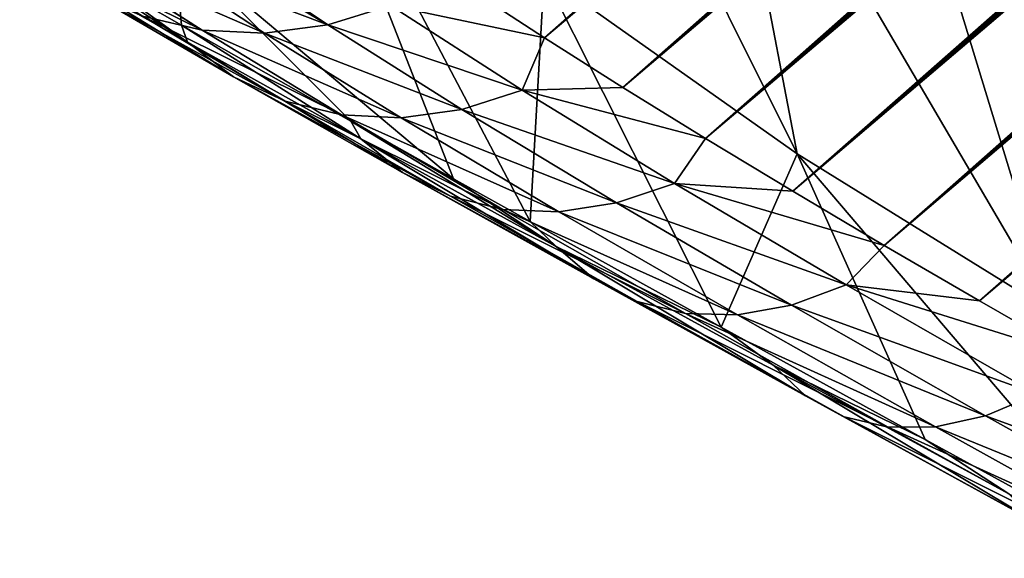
# Model space of a CAD drawing. Header units: metres. Extents: x -82 to 82, y -464 to 32.
# Tile 23 of 256: x -70.31 to -65.7, y -55.75 to -53.23. Entities that reach past the tile are written whole.
import ezdxf

# ---------------------------------------------------------------- set-up
doc = ezdxf.new("R2010")
doc.units = ezdxf.units.M
doc.layers.add('solid_K244121000C07', color=7, linetype='CONTINUOUS')

msp = doc.modelspace()

# ---------------------------------------------------------------- linework, layer by layer
at = {"layer": 'solid_K244121000C07'}
for points in [[(-65.812561, -54.54393, 51.741692), (-45.113426, -36.849316, 34.27681), (-44.91188, -36.793739, 34.254059)], [(-65.347649, -54.81081, 52.20446), (-65.812561, -54.54393, 51.741692), (-44.91188, -36.793739, 34.254059)], [(-65.812561, -54.54393, 51.741692), (-45.322609, -36.910751, 34.303734), (-45.113426, -36.849316, 34.27681)], [(-65.812561, -54.54393, 51.741692), (-45.539787, -36.978455, 34.335217), (-45.322609, -36.910751, 34.303734)], [(-65.812561, -54.54393, 51.741692), (-45.764698, -37.052212, 34.370975), (-45.539787, -36.978455, 34.335217)], [(-65.812561, -54.54393, 51.741692), (-45.997917, -37.13261, 34.411579), (-45.764698, -37.052212, 34.370975)], [(-65.812561, -54.54393, 51.741692), (-46.2397, -37.21994, 34.457268), (-45.997917, -37.13261, 34.411579)], [(-66.259483, -54.283539, 51.246712), (-46.489849, -37.314053, 34.507843), (-46.2397, -37.21994, 34.457268)], [(-65.812561, -54.54393, 51.741692), (-66.259483, -54.283539, 51.246712), (-46.2397, -37.21994, 34.457268)], [(-66.259483, -54.283539, 51.246712), (-46.749065, -37.41568, 34.564018), (-46.489849, -37.314053, 34.507843)], [(-66.259483, -54.283539, 51.246712), (-47.017448, -37.52496, 34.625889), (-46.749065, -37.41568, 34.564018)], [(-66.259483, -54.283539, 51.246712), (-47.294945, -37.641884, 34.693401), (-47.017448, -37.52496, 34.625889)], [(-66.259483, -54.283539, 51.246712), (-47.582367, -37.767288, 34.767372), (-47.294945, -37.641884, 34.693401)], [(-66.687653, -54.029823, 50.719254), (-47.879601, -37.9011, 34.847683), (-47.582367, -37.767288, 34.767372)], [(-66.259483, -54.283539, 51.246712), (-66.687653, -54.029823, 50.719254), (-47.582367, -37.767288, 34.767372)], [(-66.687653, -54.029823, 50.719254), (-48.186836, -38.043549, 34.934528), (-47.879601, -37.9011, 34.847683)], [(-66.687653, -54.029823, 50.719254), (-48.50494, -38.195526, 35.028801), (-48.186836, -38.043549, 34.934528)], [(-66.687653, -54.029823, 50.719254), (-48.722881, -38.301991, 35.095592), (-48.50494, -38.195526, 35.028801)], [(-66.687653, -54.029823, 50.719254), (-48.94556, -38.412632, 35.165592), (-48.722881, -38.301991, 35.095592)], [(-67.096207, -53.78297, 50.159023), (-49.173294, -38.527771, 35.239128), (-48.94556, -38.412632, 35.165592)], [(-66.687653, -54.029823, 50.719254), (-67.096207, -53.78297, 50.159023), (-48.94556, -38.412632, 35.165592)], [(-67.096207, -53.78297, 50.159023), (-49.406376, -38.647732, 35.316525), (-49.173294, -38.527771, 35.239128)], [(-67.096207, -53.78297, 50.159023), (-49.644611, -38.772308, 35.397556), (-49.406376, -38.647732, 35.316525)], [(-67.096207, -53.78297, 50.159023), (-49.887917, -38.901436, 35.482143), (-49.644611, -38.772308, 35.397556)], [(-67.096207, -53.78297, 50.159023), (-50.136631, -39.03548, 35.570667), (-49.887917, -38.901436, 35.482143)], [(-67.096207, -53.78297, 50.159023), (-50.391106, -39.174812, 35.663513), (-50.136631, -39.03548, 35.570667)], [(-67.096207, -53.78297, 50.159023), (-50.651363, -39.319466, 35.760708), (-50.391106, -39.174812, 35.663513)], [(-67.096207, -53.78297, 50.159023), (-50.917072, -39.469101, 35.861881), (-50.651363, -39.319466, 35.760708)], [(-67.4842, -53.54319, 49.565678), (-51.188591, -39.624111, 35.967449), (-50.917072, -39.469101, 35.861881)], [(-67.096207, -53.78297, 50.159023), (-67.4842, -53.54319, 49.565678), (-50.917072, -39.469101, 35.861881)], [(-67.4842, -53.54319, 49.565678), (-51.466301, -39.78492, 36.077869), (-51.188591, -39.624111, 35.967449)], [(-67.4842, -53.54319, 49.565678), (-51.750446, -39.951786, 36.19342), (-51.466301, -39.78492, 36.077869)], [(-67.4842, -53.54319, 49.565678), (-52.04055, -40.124203, 36.313534), (-51.750446, -39.951786, 36.19342)], [(-67.4842, -53.54319, 49.565678), (-52.336895, -40.302502, 36.438572), (-52.04055, -40.124203, 36.313534)], [(-67.4842, -53.54319, 49.565678), (-52.563511, -40.440372, 36.535904), (-52.336895, -40.302502, 36.438572)], [(-67.4842, -53.54319, 49.565678), (-52.79406, -40.582027, 36.636543), (-52.563511, -40.440372, 36.535904)], [(-67.850517, -53.3106, 48.938694), (-53.02858, -40.727501, 36.740528), (-52.79406, -40.582027, 36.636543)], [(-67.4842, -53.54319, 49.565678), (-67.850517, -53.3106, 48.938694), (-52.79406, -40.582027, 36.636543)], [(-67.850517, -53.3106, 48.938694), (-53.266727, -40.876411, 36.847412), (-53.02858, -40.727501, 36.740528)], [(-67.850517, -53.3106, 48.938694), (-53.508648, -41.028934, 36.957405), (-53.266727, -40.876411, 36.847412)], [(-67.850517, -53.3106, 48.938694), (-53.754555, -41.18531, 37.070786), (-53.508648, -41.028934, 36.957405)], [(-67.850517, -53.3106, 48.938694), (-54.004642, -41.345776, 37.187828), (-53.754555, -41.18531, 37.070786)], [(-67.850517, -53.3106, 48.938694), (-54.259117, -41.510563, 37.308811), (-54.004642, -41.345776, 37.187828)], [(-67.850517, -53.3106, 48.938694), (-54.517834, -41.679501, 37.433521), (-54.259117, -41.510563, 37.308811)], [(-67.850517, -53.3106, 48.938694), (-54.780548, -41.852291, 37.561619), (-54.517834, -41.679501, 37.433521)], [(-67.850517, -53.3106, 48.938694), (-55.047482, -42.029221, 37.693443), (-54.780548, -41.852291, 37.561619)], [(-67.850517, -53.3106, 48.938694), (-68.193947, -53.085365, 48.277592), (-55.047482, -42.029221, 37.693443)], [(-64.253242, -53.396976, 61.957573), (-65.255653, -50.807171, 64.755592), (-65.90686, -50.518322, 64.308319)], [(-65.17939, -52.986172, 61.321457), (-64.253242, -53.396976, 61.957573), (-65.90686, -50.518322, 64.308319)], [(-66.667931, -53.854118, 56.855537), (-67.039375, -51.916512, 60.268532), (-67.957352, -51.266777, 59.860699)], [(-67.852707, -53.015541, 56.32917), (-66.667931, -53.854118, 56.855537), (-67.957352, -51.266777, 59.860699)], [(-65.469398, -54.595943, 57.485775), (-66.110748, -52.491276, 60.75684), (-67.039375, -51.916512, 60.268532)], [(-66.667931, -53.854118, 56.855537), (-65.469398, -54.595943, 57.485775), (-67.039375, -51.916512, 60.268532)], [(-69.583611, -52.873322, 52.014717), (-68.277573, -53.971127, 52.451134), (-69.013626, -52.08736, 55.911163)], [(-67.917465, -54.17197, 52.867622), (-67.852707, -53.015541, 56.32917), (-69.013626, -52.08736, 55.911163)], [(-68.277573, -53.971127, 52.451134), (-67.917465, -54.17197, 52.867622), (-69.013626, -52.08736, 55.911163)], [(-64.267334, -55.23468, 58.2145), (-65.17939, -52.986172, 61.321457), (-66.110748, -52.491276, 60.75684)], [(-65.469398, -54.595943, 57.485775), (-64.267334, -55.23468, 58.2145), (-66.110748, -52.491276, 60.75684)], [(-69.522713, -53.331467, 50.409283), (-69.93438, -53.030716, 50.071499), (-70.308617, -52.812042, 49.390999)], [(-69.522713, -53.331467, 50.409283), (-70.308617, -52.812042, 49.390999), (-70.224998, -52.931168, 49.087173)], [(-69.453392, -53.275455, 48.589779), (-70.294601, -52.859001, 47.415894), (-70.009567, -52.922031, 47.281723)], [(-69.732933, -53.20998, 48.75209), (-70.294601, -52.859001, 47.415894), (-69.453392, -53.275455, 48.589779)], [(-69.93438, -53.030716, 50.071499), (-69.551491, -53.251358, 50.703156), (-69.583611, -52.873322, 52.014717)], [(-68.757095, -53.702183, 51.847988), (-68.277573, -53.971127, 52.451134), (-69.583611, -52.873322, 52.014717)], [(-69.551491, -53.251358, 50.703156), (-68.757095, -53.702183, 51.847988), (-69.583611, -52.873322, 52.014717)], [(-68.865112, -53.249699, 48.297535), (-69.44857, -52.904671, 47.053833), (-69.392418, -52.893101, 47.033512)], [(-68.865112, -53.249699, 48.297535), (-69.392418, -52.893101, 47.033512), (-68.572365, -53.159164, 48.17556)], [(-70.224998, -52.931168, 49.087173), (-69.992485, -53.094166, 48.919403), (-69.307594, -53.492931, 50.218418)], [(-69.522713, -53.331467, 50.409283), (-70.224998, -52.931168, 49.087173), (-69.307594, -53.492931, 50.218418)], [(-69.453392, -53.275455, 48.589779), (-70.009567, -52.922031, 47.281723), (-70.001808, -52.923031, 47.278244)], [(-69.161476, -53.288818, 48.436871), (-70.001808, -52.923031, 47.278244), (-69.698326, -52.934498, 47.149609)], [(-69.453392, -53.275455, 48.589779), (-70.001808, -52.923031, 47.278244), (-69.161476, -53.288818, 48.436871)], [(-68.865112, -53.249699, 48.297535), (-69.698326, -52.934498, 47.149609), (-69.44857, -52.904671, 47.053833)], [(-69.161476, -53.288818, 48.436871), (-69.698326, -52.934498, 47.149609), (-68.865112, -53.249699, 48.297535)], [(-69.522713, -53.331467, 50.409283), (-69.551491, -53.251358, 50.703156), (-69.93438, -53.030716, 50.071499)], [(-67.917465, -54.17197, 52.867622), (-67.023422, -54.667503, 53.785954), (-67.852707, -53.015541, 56.32917)], [(-67.023422, -54.667503, 53.785954), (-66.667931, -53.854118, 56.855537), (-67.852707, -53.015541, 56.32917)], [(-69.992485, -53.094166, 48.919403), (-69.732933, -53.20998, 48.75209), (-69.064728, -53.607628, 50.02702)], [(-69.307594, -53.492931, 50.218418), (-69.992485, -53.094166, 48.919403), (-69.064728, -53.607628, 50.02702)], [(-68.572365, -53.159164, 48.17556), (-68.193947, -53.085365, 48.277592), (-67.850517, -53.3106, 48.938694)], [(-68.865112, -53.249699, 48.297535), (-68.572365, -53.159164, 48.17556), (-67.955276, -53.556904, 49.357372)], [(-67.955276, -53.556904, 49.357372), (-68.572365, -53.159164, 48.17556), (-67.850517, -53.3106, 48.938694)], [(-69.732933, -53.20998, 48.75209), (-69.453392, -53.275455, 48.589779), (-68.800705, -53.672432, 49.840286)], [(-69.064728, -53.607628, 50.02702), (-69.732933, -53.20998, 48.75209), (-68.800705, -53.672432, 49.840286)], [(-68.71154, -53.784058, 51.654823), (-68.757095, -53.702183, 51.847988), (-69.551491, -53.251358, 50.703156)], [(-68.71154, -53.784058, 51.654823), (-69.551491, -53.251358, 50.703156), (-69.522713, -53.331467, 50.409283)], [(-69.161476, -53.288818, 48.436871), (-68.865112, -53.249699, 48.297535), (-68.238342, -53.646717, 49.500843)], [(-68.238342, -53.646717, 49.500843), (-68.865112, -53.249699, 48.297535), (-67.955276, -53.556904, 49.357372)], [(-69.453392, -53.275455, 48.589779), (-69.161476, -53.288818, 48.436871), (-68.522728, -53.685581, 49.663288)], [(-68.800705, -53.672432, 49.840286), (-69.453392, -53.275455, 48.589779), (-68.522728, -53.685581, 49.663288)], [(-68.522728, -53.685581, 49.663288), (-69.161476, -53.288818, 48.436871), (-68.238342, -53.646717, 49.500843)], [(-69.522713, -53.331467, 50.409283), (-69.307594, -53.492931, 50.218418), (-68.515617, -53.941856, 51.441547)], [(-68.71154, -53.784058, 51.654823), (-69.522713, -53.331467, 50.409283), (-68.515617, -53.941856, 51.441547)], [(-67.955276, -53.556904, 49.357372), (-67.850517, -53.3106, 48.938694), (-67.4842, -53.54319, 49.565678)], [(-69.307594, -53.492931, 50.218418), (-69.064728, -53.607628, 50.02702), (-68.291466, -54.053188, 51.226749)], [(-68.515617, -53.941856, 51.441547), (-69.307594, -53.492931, 50.218418), (-68.291466, -54.053188, 51.226749)], [(-68.238342, -53.646717, 49.500843), (-67.955276, -53.556904, 49.357372), (-67.242516, -53.99371, 50.466457)], [(-67.955276, -53.556904, 49.357372), (-67.4842, -53.54319, 49.565678), (-67.096207, -53.78297, 50.159023)], [(-67.242516, -53.99371, 50.466457), (-67.955276, -53.556904, 49.357372), (-67.096207, -53.78297, 50.159023)], [(-69.064728, -53.607628, 50.02702), (-68.800705, -53.672432, 49.840286), (-68.045197, -54.115028, 51.01627)], [(-68.291466, -54.053188, 51.226749), (-69.064728, -53.607628, 50.02702), (-68.045197, -54.115028, 51.01627)], [(-68.800705, -53.672432, 49.840286), (-68.522728, -53.685581, 49.663288), (-67.783501, -54.125687, 50.81583)], [(-68.045197, -54.115028, 51.01627), (-68.800705, -53.672432, 49.840286), (-67.783501, -54.125687, 50.81583)], [(-68.522728, -53.685581, 49.663288), (-68.238342, -53.646717, 49.500843), (-67.513496, -54.084877, 50.630882)], [(-67.513496, -54.084877, 50.630882), (-68.238342, -53.646717, 49.500843), (-67.242516, -53.99371, 50.466457)], [(-67.795326, -54.289082, 52.808575), (-68.277573, -53.971127, 52.451134), (-68.757095, -53.702183, 51.847988)], [(-67.795326, -54.289082, 52.808575), (-68.757095, -53.702183, 51.847988), (-68.71154, -53.784058, 51.654823)], [(-67.783501, -54.125687, 50.81583), (-68.522728, -53.685581, 49.663288), (-67.513496, -54.084877, 50.630882)], [(-68.71154, -53.784058, 51.654823), (-68.515617, -53.941856, 51.441547), (-67.62027, -54.440994, 52.573944)], [(-67.795326, -54.289082, 52.808575), (-68.71154, -53.784058, 51.654823), (-67.62027, -54.440994, 52.573944)], [(-67.242516, -53.99371, 50.466457), (-67.096207, -53.78297, 50.159023), (-66.687653, -54.029823, 50.719254)], [(-67.023422, -54.667503, 53.785954), (-66.06852, -55.19331, 54.612629), (-66.667931, -53.854118, 56.855537)], [(-65.052589, -55.750069, 55.346542), (-65.469398, -54.595943, 57.485775), (-66.667931, -53.854118, 56.855537)], [(-66.06852, -55.19331, 54.612629), (-65.052589, -55.750069, 55.346542), (-66.667931, -53.854118, 56.855537)], [(-68.515617, -53.941856, 51.441547), (-68.291466, -54.053188, 51.226749), (-67.416756, -54.546616, 52.33688)], [(-67.62027, -54.440994, 52.573944), (-68.515617, -53.941856, 51.441547), (-67.416756, -54.546616, 52.33688)], [(-67.795326, -54.289082, 52.808575), (-67.917465, -54.17197, 52.867622), (-68.277573, -53.971127, 52.451134)], [(-67.513496, -54.084877, 50.630882), (-67.242516, -53.99371, 50.466457), (-66.437225, -54.469044, 51.490486)], [(-67.242516, -53.99371, 50.466457), (-66.687653, -54.029823, 50.719254), (-66.259483, -54.283539, 51.246712)], [(-66.437225, -54.469044, 51.490486), (-67.242516, -53.99371, 50.466457), (-66.259483, -54.283539, 51.246712)], [(-68.291466, -54.053188, 51.226749), (-68.045197, -54.115028, 51.01627), (-67.190323, -54.603081, 52.103821)], [(-67.416756, -54.546616, 52.33688), (-68.291466, -54.053188, 51.226749), (-67.190323, -54.603081, 52.103821)], [(-67.783501, -54.125687, 50.81583), (-67.513496, -54.084877, 50.630882), (-66.69381, -54.563759, 51.674786)], [(-66.69381, -54.563759, 51.674786), (-67.513496, -54.084877, 50.630882), (-66.437225, -54.469044, 51.490486)], [(-68.045197, -54.115028, 51.01627), (-67.783501, -54.125687, 50.81583), (-66.947144, -54.608849, 51.881104)], [(-67.190323, -54.603081, 52.103821), (-68.045197, -54.115028, 51.01627), (-66.947144, -54.608849, 51.881104)], [(-66.947144, -54.608849, 51.881104), (-67.783501, -54.125687, 50.81583), (-66.69381, -54.563759, 51.674786)], [(-67.795326, -54.289082, 52.808575), (-67.023422, -54.667503, 53.785954), (-67.917465, -54.17197, 52.867622)], [(-66.780449, -54.845028, 53.855427), (-67.023422, -54.667503, 53.785954), (-67.795326, -54.289082, 52.808575)], [(-67.795326, -54.289082, 52.808575), (-67.62027, -54.440994, 52.573944), (-66.627716, -54.9888, 53.600918)], [(-66.780449, -54.845028, 53.855427), (-67.795326, -54.289082, 52.808575), (-66.627716, -54.9888, 53.600918)], [(-66.437225, -54.469044, 51.490486), (-66.259483, -54.283539, 51.246712), (-65.812561, -54.54393, 51.741692)], [(-67.62027, -54.440994, 52.573944), (-67.416756, -54.546616, 52.33688), (-66.446518, -55.086334, 53.343174)], [(-66.627716, -54.9888, 53.600918), (-67.62027, -54.440994, 52.573944), (-66.446518, -55.086334, 53.343174)], [(-66.69381, -54.563759, 51.674786), (-66.437225, -54.469044, 51.490486), (-65.544456, -54.981155, 52.417381)], [(-66.437225, -54.469044, 51.490486), (-65.812561, -54.54393, 51.741692), (-65.347649, -54.81081, 52.20446)], [(-65.544456, -54.981155, 52.417381), (-66.437225, -54.469044, 51.490486), (-65.347649, -54.81081, 52.20446)], [(-67.416756, -54.546616, 52.33688), (-67.190323, -54.603081, 52.103821), (-66.241806, -55.134975, 53.089207)], [(-66.446518, -55.086334, 53.343174), (-67.416756, -54.546616, 52.33688), (-66.241806, -55.134975, 53.089207)], [(-66.947144, -54.608849, 51.881104), (-66.69381, -54.563759, 51.674786), (-65.784554, -55.081661, 52.619926)], [(-65.784554, -55.081661, 52.619926), (-66.69381, -54.563759, 51.674786), (-65.544456, -54.981155, 52.417381)], [(-67.190323, -54.603081, 52.103821), (-66.947144, -54.608849, 51.881104), (-66.019127, -55.133404, 52.845917)], [(-66.241806, -55.134975, 53.089207), (-67.190323, -54.603081, 52.103821), (-66.019127, -55.133404, 52.845917)], [(-66.019127, -55.133404, 52.845917), (-66.947144, -54.608849, 51.881104), (-65.784554, -55.081661, 52.619926)], [(-66.780449, -54.845028, 53.855427), (-66.06852, -55.19331, 54.612629), (-67.023422, -54.667503, 53.785954)], [(-65.675812, -55.448574, 54.781219), (-66.06852, -55.19331, 54.612629), (-66.780449, -54.845028, 53.855427)], [(-66.780449, -54.845028, 53.855427), (-66.627716, -54.9888, 53.600918), (-65.546577, -55.581989, 54.508686)], [(-65.675812, -55.448574, 54.781219), (-66.780449, -54.845028, 53.855427), (-65.546577, -55.581989, 54.508686)], [(-66.627716, -54.9888, 53.600918), (-66.446518, -55.086334, 53.343174), (-65.389084, -55.66909, 54.232311)], [(-65.546577, -55.581989, 54.508686), (-66.627716, -54.9888, 53.600918), (-65.389084, -55.66909, 54.232311)], [(-65.784554, -55.081661, 52.619926), (-65.544456, -54.981155, 52.417381), (-64.571205, -55.526989, 53.235939)], [(-66.446518, -55.086334, 53.343174), (-66.241806, -55.134975, 53.089207), (-65.207626, -55.707512, 53.959599)], [(-65.389084, -55.66909, 54.232311), (-66.446518, -55.086334, 53.343174), (-65.207626, -55.707512, 53.959599)], [(-66.019127, -55.133404, 52.845917), (-65.784554, -55.081661, 52.619926), (-64.793053, -55.635483, 53.454548)], [(-64.793053, -55.635483, 53.454548), (-65.784554, -55.081661, 52.619926), (-64.571205, -55.526989, 53.235939)], [(-66.241806, -55.134975, 53.089207), (-66.019127, -55.133404, 52.845917), (-65.007133, -55.696205, 53.697975)], [(-65.207626, -55.707512, 53.959599), (-66.241806, -55.134975, 53.089207), (-65.007133, -55.696205, 53.697975)], [(-65.007133, -55.696205, 53.697975), (-66.019127, -55.133404, 52.845917), (-64.793053, -55.635483, 53.454548)], [(-65.675812, -55.448574, 54.781219), (-65.052589, -55.750069, 55.346542), (-66.06852, -55.19331, 54.612629)]]:
    msp.add_3dface(points, dxfattribs=at)

doc.saveas('drawing.dxf')
